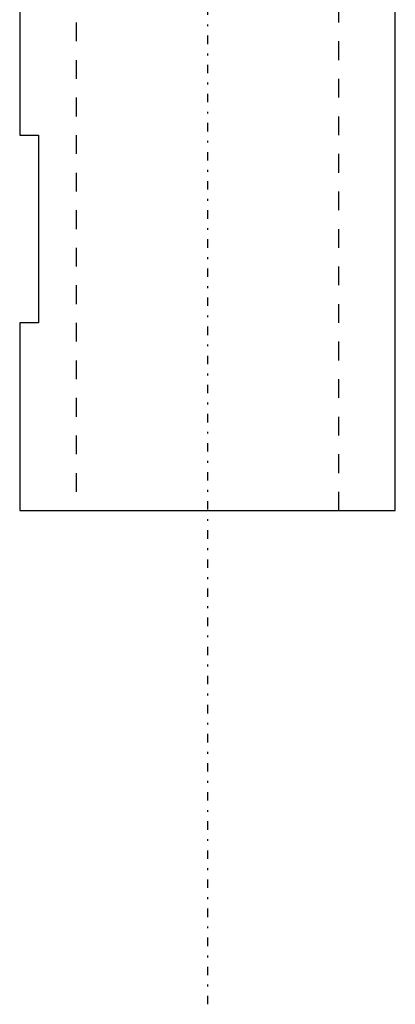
# Model space of a CAD drawing. Extents: x -502 to 168, y -1 to 818.
# Tile 1 of 9: x -460 to -440, y 240 to 292. Entities that reach past the tile are written whole.
import ezdxf

# ---------------------------------------------------------------- set-up
doc = ezdxf.new("R2010")
doc.units = 0
doc.linetypes.add('CENTER', pattern=[1.5, 0.45, -0.5, 0.05, -0.5])
doc.linetypes.add('DASHED', pattern=[2, 1, -1])
for name, color, linetype in [('AM_0', 7, 'CONTINUOUS'), ('AM_3', 7, 'DASHED'), ('AM_7', 7, 'CENTER')]:
    doc.layers.add(name, color=color, linetype=linetype)

msp = doc.modelspace()

# ---------------------------------------------------------------- linework, layer by layer
at = {"layer": 'AM_0', "color": 7, "linetype": 'CONTINUOUS'}
for p, q in [((-460, 296), (-460, 286)), ((-440, 266), (-440, 296)), ((-460, 286), (-459, 286)), ((-459, 286), (-459, 276)), ((-460, 276), (-460, 266)), ((-459, 276), (-460, 276)), ((-460, 266), (-440, 266))]:
    msp.add_line(p, q, dxfattribs=at)
at = {"layer": 'AM_3', "color": 6, "linetype": 'DASHED'}
for p, q in [((-457, 792), (-457, 266)), ((-443, 266), (-443, 792))]:
    msp.add_line(p, q, dxfattribs=at)
at = {"layer": 'AM_7', "color": 4, "linetype": 'CENTER'}
msp.add_line((-450, 818.3), (-450, 239.7), dxfattribs=at)

doc.saveas('drawing.dxf')
